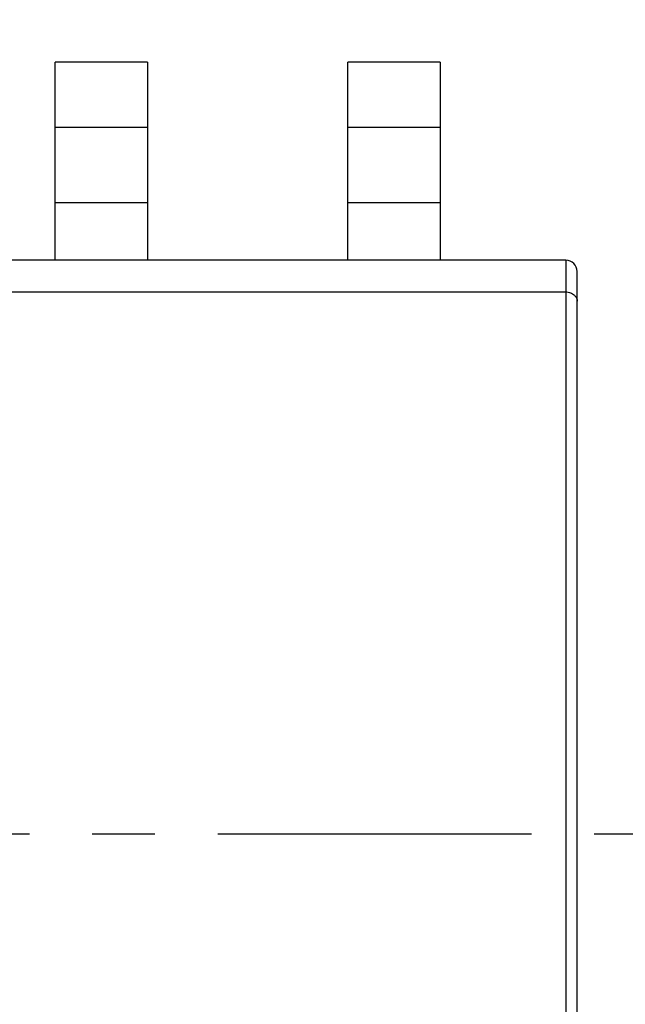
# Model space of a CAD drawing. Header units: inches. Extents: x 13 to 158, y -30 to 56.
# Tile 50 of 84: x 132.47 to 135.1, y 12.55 to 16.82. Entities that reach past the tile are written whole.
import ezdxf

# ---------------------------------------------------------------- set-up
doc = ezdxf.new("R2010")
doc.units = ezdxf.units.IN
doc.header["$LTSCALE"] = 1.21
doc.header["$MEASUREMENT"] = 0
doc.header["$PDMODE"] = 3
doc.header["$PDSIZE"] = 0.3125
doc.linetypes.add('CENTER', pattern=[0.6, 0.375, -0.075, 0.075, -0.075])
doc.layers.get('0').update_dxf_attribs({"linetype": 'CONTINUOUS'})
doc.layers.get('Defpoints').update_dxf_attribs({"linetype": 'CONTINUOUS'})
doc.layers.add('DIM', color=3, linetype='CONTINUOUS')
doc.styles.get("Standard").update_dxf_attribs({"font": 'txt', "width": 0.8})
doc.dimstyles.get("Standard").update_dxf_attribs({"dimtxt": 0.15625, "dimasz": 0.1875, "dimexe": 0.125, "dimexo": 0.0625, "dimgap": 0.09, "dimtad": 0, "dimtih": 1, "dimtoh": 1, "dimzin": 4, "dimdsep": 46, "dimtxsty": 'Standard', "dimblk": '_FILLED', "dimblk1": '_FILLED', "dimblk2": '_FILLED', "dimcen": 0.09, "dimazin": 1, "dimtp": 0.01, "dimtm": 0.01, "dimtfac": 1, "dimtofl": 0, "dimtmove": 0, "dimatfit": 3, "dimldrblk": '_FILLED', "dimfxl": 1, "dimtolj": 1, "dimtzin": 4, "dimarcsym": 0})

# ---------------------------------------------------------------- blocks, each defined once
blk = doc.blocks.new('_FILLED')
at = {"color": 0, "linetype": 'ByBlock'}
blk.add_solid([(0, 0), (-1, 0.1667), (-1, -0.1667)], dxfattribs=at)
blk = doc.blocks.new('*D16')
at = {"layer": 'Defpoints', "color": 0}
for p in [(114.1495, 13.2855), (150.6495, 13.2855), (150.6495, -11.8704)]:
    blk.add_point(p, dxfattribs=at)
at = {"layer": 'DIM', "color": 0, "lineweight": -2}
for p, q in [((114.1495, 13.223), (114.1495, -11.9954)), ((150.6495, 13.223), (150.6495, -11.9954)), ((115.1495, -11.8704), (130.7762, -11.8704)), ((149.6495, -11.8704), (134.0229, -11.8704))]:
    blk.add_line(p, q, dxfattribs=at)
at = {"layer": 'DIM', "color": 0, "lineweight": -2, "rotation": 180}
blk.add_blockref('_FILLED', (114.1495, -11.8704), dxfattribs=at)
at = {"layer": 'DIM', "color": 0, "lineweight": -2}
blk.add_blockref('_FILLED', (150.6495, -11.8704), dxfattribs=at)
at = {"layer": 'DIM', "color": 0, "insert": (132.3995, -11.8704), "char_height": 1, "attachment_point": 5}
blk.add_mtext('\\A1;36.50', dxfattribs=at)
blk = doc.blocks.new('*D17')
at = {"layer": 'Defpoints', "color": 0}
for p in [(114.4032, 19.1418), (111.869, 15.6788), (111.5494, 13.2855), (132.3995, 13.2855), (152.6733, 13.2855)]:
    blk.add_point(p, dxfattribs=at)
at = {"layer": 'DIM', "color": 0, "lineweight": -2}
blk.add_line((114.3438, 19.1612), (112.6256, 19.7203), dxfattribs=at)
for start, end in [(164.74645, 168.51927), (173.45493, 177.22774)]:
    blk.add_arc((132.3995, 13.2855), 20.6696, start, end, dxfattribs=at)
for p, rotation in [((112.7445, 19.6816), 73.36032661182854), ((111.73, 13.2855), 268.6138716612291)]:
    blk.add_blockref('_FILLED', p, dxfattribs=dict(at, rotation=rotation))
at = {"layer": 'DIM', "color": 0, "insert": (111.9852, 16.5235), "char_height": 1, "attachment_point": 5, "rotation": 80.9871}
blk.add_mtext('\\A1;18%%d', dxfattribs=at)

msp = doc.modelspace()

# ---------------------------------------------------------------- linework, layer by layer
at = {"color": 6, "linetype": 'Continuous'}
for p, q in [((132.6245, 15.777), (132.6245, 16.6372)), ((133.0245, 16.6372), (132.6245, 16.6372)), ((133.0245, 16.6372), (133.0245, 15.777)), ((133.8945, 15.777), (133.8945, 16.6372)), ((134.2945, 16.6372), (133.8945, 16.6372)), ((134.2945, 16.6372), (134.2945, 15.777)), ((133.0245, 16.3532), (132.6245, 16.3532)), ((134.2945, 16.3532), (133.8945, 16.3532)), ((132.6245, 16.027), (133.0245, 16.027)), ((133.8945, 16.027), (134.2945, 16.027)), ((134.8395, 15.777), (129.5395, 15.777)), ((134.8395, 15.777), (134.8395, 10.377)), ((134.8895, 10.427), (134.8895, 15.727)), ((129.5395, 15.6388), (134.8395, 15.6388))]:
    msp.add_line(p, q, dxfattribs=at)
at = {"color": 4, "linetype": 'CENTER', "ltscale": 3}
msp.add_line((111.5494, 13.2855), (152.6733, 13.2855), dxfattribs=at)
at = {"color": 6, "linetype": 'Continuous'}
msp.add_arc((134.8395, 15.727), 0.05, 0, 90, dxfattribs=at)
msp.add_open_spline([(134.8395, 15.6388), (134.8467, 15.6388), (134.8604, 15.6364), (134.877, 15.6266), (134.8872, 15.6133), (134.8895, 15.6031), (134.8895, 15.5983)], degree=3, knots=[0, 0, 0, 0, 0.306951, 0.572802, 0.797544, 1, 1, 1, 1], dxfattribs=at)

# ---------------------------------------------------------------- dimensions: what is measured, and where the dimension line sits
at = {"layer": 'DIM'}
dim = msp.add_angular_dim_2l(base=(111.869, 15.6788), line1=((132.3995, 13.2855), (114.4032, 19.1418)), line2=((111.5494, 13.2855), (152.6733, 13.2855)), dimstyle='Standard', override={"dimtxt": 1, "dimasz": 1, "dimtih": 0, "dimtoh": 0, "dimzin": 0, "dimcen": 0.198, "dimadec": 0, "dimazin": 0, "dimtp": 0, "dimtm": 0, "dimtdec": 4, "dimtzin": 0}, dxfattribs=at)
dim.commit()
dim.dimension.update_dxf_attribs({"geometry": '*D17', "text_midpoint": (111.9852, 16.5235)})
dim = msp.add_linear_dim(base=(150.6495, -11.8704), p1=(114.1495, 13.2855), p2=(150.6495, 13.2855), dimstyle='Standard', override={"dimtxt": 1, "dimasz": 1, "dimtih": 0, "dimtoh": 0, "dimzin": 0, "dimcen": 0.198, "dimadec": 0, "dimazin": 0, "dimtp": 0, "dimtm": 0, "dimtdec": 4, "dimtzin": 0}, dxfattribs=at)
dim.commit()
dim.dimension.update_dxf_attribs({"geometry": '*D16', "text_midpoint": (132.3995, -11.8704)})

doc.saveas('drawing.dxf')
